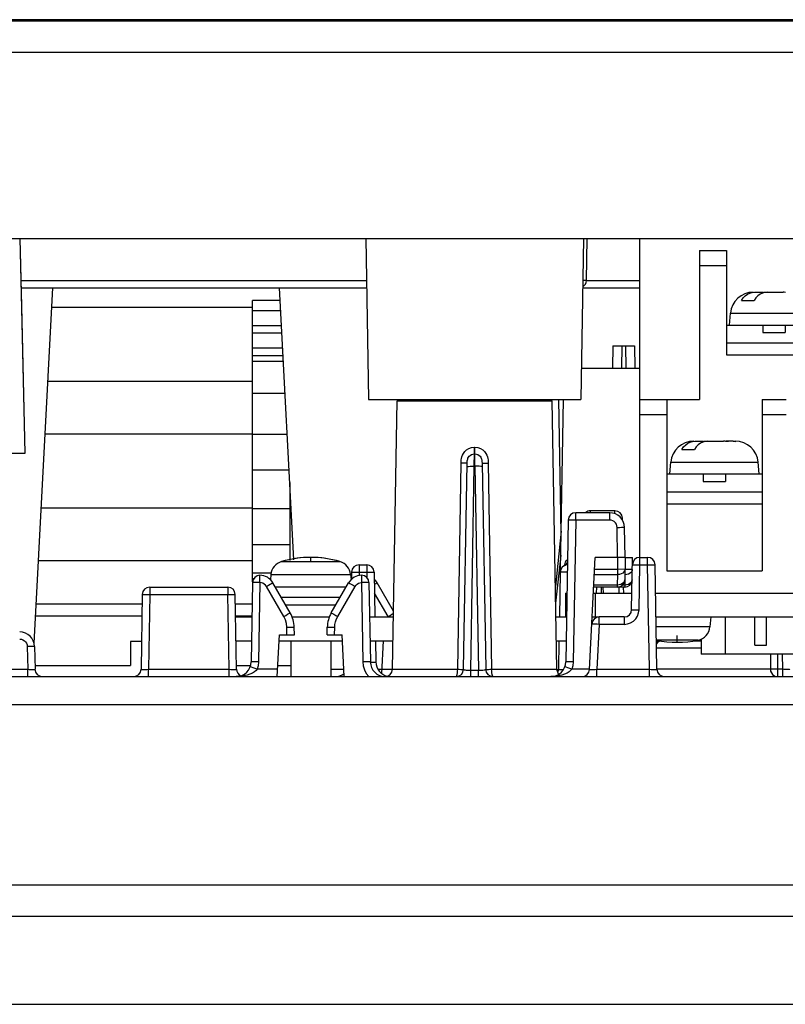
# Model space of a CAD drawing. Extents: x 26 to 410, y 32 to 287.
# Tile 6 of 47: x 82 to 92, y 82 to 96. Entities that reach past the tile are written whole.
import ezdxf

# ---------------------------------------------------------------- set-up
doc = ezdxf.new("R2010")
doc.units = 0
doc.header["$LTSCALE"] = 23.1
doc.layers.get('0').update_dxf_attribs({"linetype": 'CONTINUOUS'})
for name, color, linetype in [('ALL_AXIS', 7, 'CONTINUOUS'), ('ALL_CURVE', 7, 'CONTINUOUS'), ('ALL_FEATURES', 7, 'CONTINUOUS')]:
    doc.layers.add(name, color=color, linetype=linetype)

msp = doc.modelspace()

# ---------------------------------------------------------------- linework, layer by layer
at = {"color": 7, "linetype": 'CONTINUOUS'}
for p, q in [((85.236, 91.071), (85.236, 91.811)), ((85.608, 91.811), (85.236, 91.811)), ((85.616, 91.671), (85.236, 91.671)), ((85.626, 91.471), (85.236, 91.471)), ((85.631, 91.371), (85.236, 91.371)), ((85.642, 91.171), (85.236, 91.171)), ((85.236, 88.034), (85.236, 91.069)), ((85.647, 91.069), (85.236, 91.069)), ((85.651, 90.993), (85.236, 90.993)), ((85.674, 90.561), (85.236, 90.561)), ((85.703, 90.011), (85.236, 90.011)), ((85.728, 89.531), (85.236, 89.531)), ((85.736, 89.011), (85.236, 89.011)), ((85.736, 88.531), (85.236, 88.531)), ((85.486, 88.148), (85.236, 88.148)), ((85.249, 88.072), (85.236, 88.072)), ((85.476, 88.072), (85.463, 88.072)), ((91.579, 87.561), (91.579, 87.061)), ((91.255, 87.266), (91.255, 87.061)), ((95.693, 87.061), (91.255, 87.061))]:
    msp.add_line(p, q, dxfattribs=at)
at = {"layer": 'ALL_AXIS', "color": 7, "linetype": 'CONTINUOUS'}
for p, q in [((91.296, 95.581), (91.296, 95.561)), ((91.296, 95.581), (109.696, 95.581)), ((90.436, 88.361), (90.436, 92.641)), ((91.236, 92.481), (91.236, 92.281)), ((91.236, 92.481), (91.596, 92.481)), ((87.862, 90.481), (87.862, 90.461)), ((88.571, 90.481), (88.571, 90.461)), ((90.436, 90.481), (90.796, 90.481)), ((92.076, 90.481), (92.396, 90.481)), ((85.736, 89.368), (85.736, 88.321)), ((85.481, 88.13), (85.475, 88.062)), ((86.551, 88.13), (86.557, 88.062)), ((86.49, 87.961), (85.542, 87.961)), ((86.409, 87.821), (85.623, 87.821)), ((89.436, 87.881), (89.436, 87.561)), ((89.436, 87.881), (89.456, 87.881)), ((89.811, 87.881), (90.328, 87.881)), ((89.836, 87.881), (89.836, 87.561)), ((90.645, 87.881), (110.156, 87.881)), ((86.352, 87.721), (85.681, 87.721)), ((89.436, 87.561), (89.45, 87.561)), ((89.794, 87.561), (89.889, 87.561)), ((90.65, 87.561), (110.15, 87.561)), ((91.386, 87.561), (91.375, 87.427)), ((85.749, 87.241), (85.749, 86.761)), ((86.284, 87.241), (86.284, 86.761))]:
    msp.add_line(p, q, dxfattribs=at)
at = {"layer": 'ALL_AXIS', "color": 9, "linetype": 'CONTINUOUS'}
for p, q in [((92.096, 95.581), (92.096, 95.561)), ((92.076, 90.281), (92.396, 90.281)), ((85.624, 88.305), (86.408, 88.305)), ((85.481, 88.13), (86.551, 88.13)), ((91.375, 87.427), (90.653, 87.427)), ((91.215, 87.249), (90.657, 87.249))]:
    msp.add_line(p, q, dxfattribs=at)
at = {"layer": 'ALL_AXIS', "color": 3, "linetype": 'CONTINUOUS'}
for p, q in [((82.54, 91.721), (85.236, 91.721)), ((85.236, 90.721), (82.487, 90.721)), ((82.45, 90.021), (85.236, 90.021)), ((85.236, 89.021), (82.398, 89.021)), ((82.361, 88.321), (85.236, 88.321))]:
    msp.add_line(p, q, dxfattribs=at)
at = {"layer": 'ALL_AXIS', "color": 7, "linetype": 'CONTINUOUS'}
for centre, radius, start, end in [((86.016, 86.961), 1.4, 73.743, 106.257), ((85.68, 88.113), 0.2, 106.257, 175), ((86.352, 88.113), 0.2, 5, 73.743), ((91.175, 87.445), 0.2, 281.4927, 355), ((90.936, 88.621), 1.4, 258.5073, 281.4927)]:
    msp.add_arc(centre, radius, start, end, dxfattribs=at)
at = {"layer": 'ALL_CURVE', "color": 40, "linetype": 'CONTINUOUS'}
for p, q in [((86.016, 88.313), (86.016, 88.361)), ((90.936, 87.221), (90.936, 87.313))]:
    msp.add_line(p, q, dxfattribs=at)
for centre, radius, start, end in [((86.016, 86.961), 1.4, 75.0994, 104.9006), ((91.175, 87.445), 0.2, 281.4927, 318.9849), ((90.936, 88.621), 1.4, 258.5073, 281.4927)]:
    msp.add_arc(centre, radius, start, end, dxfattribs=at)
at = {"layer": 'ALL_FEATURES', "color": 7, "linetype": 'CONTINUOUS'}
for p, q in [((115.698, 95.561), (50.855, 95.561)), ((76.532, 95.581), (91.296, 95.581)), ((50.256, 92.641), (116.296, 92.641)), ((86.754, 92.641), (86.791, 90.481)), ((89.679, 92.641), (89.641, 90.481)), ((89.718, 92.079), (89.728, 92.641)), ((91.236, 92.481), (91.596, 92.481)), ((91.596, 92.481), (91.596, 91.081)), ((91.236, 92.281), (91.236, 90.481)), ((82.131, 91.981), (86.765, 91.981)), ((82.303, 87.209), (82.553, 91.981)), ((85.791, 88.328), (85.599, 91.981)), ((89.667, 91.981), (90.436, 91.981)), ((91.973, 91.921), (92.085, 91.921)), ((92.085, 91.921), (92.085, 91.911)), ((92.085, 91.918), (92.099, 91.92)), ((92.099, 91.92), (92.116, 91.921)), ((92.116, 91.921), (92.356, 91.921)), ((91.797, 91.811), (91.967, 91.811)), ((91.636, 91.481), (91.65, 91.639)), ((91.596, 91.481), (92.876, 91.481)), ((92.086, 91.481), (92.086, 91.381)), ((92.086, 91.381), (92.386, 91.381)), ((92.386, 91.481), (92.386, 91.381)), ((91.596, 91.241), (92.876, 91.241)), ((90.071, 91.201), (90.066, 90.901)), ((90.071, 91.201), (90.361, 91.201)), ((90.361, 91.201), (90.366, 90.901)), ((91.596, 91.081), (92.876, 91.081)), ((89.648, 90.901), (90.436, 90.901)), ((86.791, 90.481), (89.641, 90.481)), ((87.113, 86.859), (87.176, 90.461)), ((87.176, 90.461), (89.256, 90.461)), ((89.009, 90.481), (89.009, 90.461)), ((89.319, 86.859), (89.256, 90.461)), ((89.369, 88.189), (89.409, 90.481)), ((90.436, 90.481), (91.236, 90.481)), ((90.796, 90.481), (90.796, 88.181)), ((92.076, 90.481), (92.076, 88.181)), ((91.173, 89.921), (91.285, 89.921)), ((91.285, 89.921), (91.285, 89.911)), ((91.285, 89.918), (91.299, 89.92)), ((91.299, 89.92), (91.316, 89.921)), ((91.316, 89.921), (91.556, 89.921)), ((91.587, 89.921), (91.587, 89.917)), ((91.688, 89.921), (91.587, 89.921)), ((91.688, 89.919), (91.656, 89.921)), ((91.722, 89.917), (91.688, 89.919)), ((91.712, 89.921), (91.715, 89.921)), ((90.997, 89.811), (91.167, 89.811)), ((79.864, 89.761), (82.181, 89.761)), ((90.836, 89.481), (90.85, 89.639)), ((92.036, 89.481), (92.022, 89.639)), ((88.068, 86.859), (88.116, 89.625)), ((88.316, 89.625), (88.365, 86.859)), ((90.796, 89.481), (92.076, 89.481)), ((91.286, 89.481), (91.286, 89.381)), ((91.286, 89.381), (91.586, 89.381)), ((91.586, 89.481), (91.586, 89.381)), ((90.796, 89.241), (92.076, 89.241)), ((90.099, 88.987), (89.773, 88.987)), ((90.796, 89.081), (92.076, 89.081)), ((89.473, 88.862), (89.44, 86.957)), ((90.029, 88.961), (89.573, 88.961)), ((90.2, 88.863), (90.199, 88.889)), ((89.378, 88.711), (89.3, 87.975)), ((90.236, 88.361), (90.229, 88.764)), ((89.757, 86.855), (89.836, 88.361)), ((90.136, 88.361), (89.836, 88.361)), ((90.236, 88.361), (90.231, 88.059)), ((90.236, 88.361), (90.336, 88.361)), ((90.324, 87.659), (90.336, 88.361)), ((90.434, 88.361), (90.538, 88.361)), ((86.664, 88.261), (86.768, 88.261)), ((90.662, 86.859), (90.638, 88.262)), ((90.796, 88.181), (92.076, 88.181)), ((86.565, 88.162), (86.563, 88.066)), ((86.868, 88.162), (86.878, 87.561)), ((89.365, 88.162), (89.354, 87.561)), ((83.855, 87.961), (84.903, 87.961)), ((85.235, 88.022), (85.216, 86.957)), ((85.741, 87.616), (85.508, 88.021)), ((86.292, 87.616), (86.525, 88.021)), ((86.798, 88.022), (86.817, 86.957)), ((87.127, 87.64), (86.908, 88.021)), ((90.231, 87.961), (89.815, 87.961)), ((89.945, 87.881), (89.943, 87.961)), ((90.217, 87.881), (90.215, 87.96)), ((83.755, 87.862), (83.738, 86.859)), ((85.021, 86.859), (85.003, 87.862)), ((83.753, 87.731), (82.33, 87.731)), ((85.229, 87.731), (85.005, 87.731)), ((83.75, 87.571), (82.322, 87.571)), ((85.227, 87.571), (85.008, 87.571)), ((90.224, 87.561), (89.889, 87.561)), ((91.976, 87.181), (91.976, 87.561)), ((92.136, 87.181), (92.136, 87.561)), ((85.796, 87.321), (85.794, 87.423)), ((86.236, 87.321), (86.238, 87.423)), ((85.567, 86.761), (85.596, 87.321)), ((85.596, 87.321), (85.796, 87.321)), ((86.236, 87.321), (86.436, 87.321)), ((86.466, 86.761), (86.436, 87.321)), ((82.309, 87.164), (82.315, 86.859)), ((83.596, 87.231), (83.596, 86.911)), ((83.744, 87.231), (83.596, 87.231)), ((85.014, 87.241), (85.221, 87.241)), ((85.592, 87.241), (86.44, 87.241)), ((86.812, 87.241), (87.12, 87.241)), ((86.884, 87.241), (86.889, 86.957)), ((86.969, 86.803), (86.992, 87.241)), ((89.312, 87.241), (89.445, 87.241)), ((89.348, 87.241), (89.342, 86.855)), ((90.656, 87.241), (90.705, 87.241)), ((91.167, 87.241), (91.255, 87.241)), ((91.976, 87.181), (92.136, 87.181)), ((82.314, 86.911), (83.596, 86.911)), ((85.02, 86.911), (85.209, 86.911)), ((85.575, 86.911), (85.749, 86.911)), ((79.414, 86.761), (110.738, 86.761)), ((111.956, 83.961), (54.496, 83.961)), ((54.496, 82.361), (111.956, 82.361))]:
    msp.add_line(p, q, dxfattribs=at)
at = {"layer": 'ALL_FEATURES', "color": 9, "linetype": 'CONTINUOUS'}
for p, q in [((115.698, 95.141), (50.855, 95.141)), ((91.236, 92.281), (91.596, 92.281)), ((82.129, 92.079), (86.763, 92.079)), ((89.718, 92.079), (90.436, 92.079)), ((91.65, 91.639), (92.822, 91.639)), ((90.191, 91.201), (90.186, 90.901)), ((90.241, 91.201), (90.246, 90.901)), ((89.109, 90.481), (89.109, 90.461)), ((89.344, 90.481), (89.375, 88.682)), ((90.436, 90.281), (90.796, 90.281)), ((88.211, 89.587), (88.213, 89.764)), ((88.213, 89.764), (88.213, 89.843)), ((88.213, 89.843), (88.219, 89.843)), ((88.221, 89.587), (88.22, 89.764)), ((88.213, 89.75), (88.22, 89.75)), ((90.85, 89.639), (92.022, 89.639)), ((87.989, 86.859), (88.034, 89.625)), ((88.164, 86.847), (88.211, 89.587)), ((88.182, 89.587), (88.221, 89.587)), ((88.221, 89.587), (88.269, 86.847)), ((88.399, 89.625), (88.444, 86.859)), ((89.773, 88.961), (89.773, 88.987)), ((90.099, 88.947), (90.099, 88.987)), ((89.573, 88.862), (89.54, 86.957)), ((89.573, 88.862), (89.573, 88.961)), ((90.029, 88.862), (89.573, 88.862)), ((90.029, 88.862), (90.029, 88.961)), ((90.136, 88.361), (90.129, 88.764)), ((89.372, 88.391), (89.304, 87.746)), ((90.136, 88.361), (90.133, 88.202)), ((90.434, 88.262), (90.434, 88.361)), ((90.538, 88.262), (90.538, 88.361)), ((86.664, 88.261), (86.664, 88.162)), ((86.768, 88.261), (86.768, 88.162)), ((89.423, 88.251), (89.425, 88.263)), ((89.424, 88.252), (89.444, 88.265)), ((89.828, 88.202), (90.133, 88.202)), ((90.133, 88.202), (90.133, 88.131)), ((90.233, 88.2), (90.133, 88.202)), ((90.424, 87.659), (90.434, 88.262)), ((90.434, 88.262), (90.538, 88.262)), ((90.562, 86.859), (90.538, 88.262)), ((85.334, 88.022), (85.335, 88.121)), ((86.664, 88.162), (86.664, 88.117)), ((86.664, 88.162), (86.768, 88.162)), ((86.698, 88.121), (86.698, 88.022)), ((86.768, 88.162), (86.793, 88.163)), ((86.768, 88.162), (86.769, 88.09)), ((89.824, 88.131), (90.133, 88.131)), ((90.133, 88.131), (90.131, 87.99)), ((90.232, 88.059), (90.231, 87.989)), ((83.855, 87.961), (83.855, 87.862)), ((84.903, 87.961), (84.903, 87.862)), ((85.334, 88.022), (85.316, 86.957)), ((85.654, 87.568), (85.421, 87.972)), ((86.378, 87.568), (86.611, 87.972)), ((86.698, 88.022), (86.717, 86.957)), ((90.131, 87.99), (89.817, 87.99)), ((89.851, 87.961), (89.849, 87.88)), ((89.919, 87.881), (89.918, 87.961)), ((90.131, 87.99), (90.131, 87.961)), ((90.157, 87.883), (90.156, 87.961)), ((90.231, 87.989), (90.201, 87.989)), ((90.231, 87.989), (90.231, 87.961)), ((83.793, 87.863), (83.823, 87.863)), ((83.823, 87.863), (83.855, 87.862)), ((83.855, 87.862), (83.838, 86.859)), ((83.855, 87.862), (84.903, 87.862)), ((84.903, 87.862), (84.927, 87.863)), ((84.921, 86.859), (84.903, 87.862)), ((87.054, 87.568), (86.873, 87.882)), ((87.058, 87.561), (87.054, 87.568)), ((89.889, 87.462), (89.889, 87.561)), ((90.224, 87.561), (90.224, 87.462)), ((85.696, 87.321), (85.694, 87.423)), ((86.336, 87.321), (86.338, 87.423)), ((89.889, 87.462), (89.858, 86.859)), ((90.224, 87.462), (89.889, 87.462)), ((82.211, 87.164), (82.217, 86.859)), ((91.255, 87.141), (90.658, 87.141)), ((92.188, 87.061), (92.187, 86.861)), ((92.282, 87.061), (92.281, 86.859)), ((92.343, 87.061), (92.347, 86.859)), ((79.414, 86.859), (82.217, 86.859)), ((82.217, 86.761), (82.217, 86.859)), ((83.838, 86.761), (83.838, 86.859)), ((83.838, 86.859), (84.921, 86.859)), ((84.921, 86.761), (84.921, 86.859)), ((85.572, 86.859), (85.298, 86.859)), ((86.284, 86.859), (86.46, 86.859)), ((86.817, 86.956), (86.827, 86.956)), ((86.827, 86.956), (86.845, 86.956)), ((86.917, 86.859), (87.989, 86.859)), ((88.444, 86.859), (89.319, 86.859)), ((89.758, 86.859), (89.521, 86.859)), ((89.858, 86.761), (89.858, 86.859)), ((89.858, 86.859), (90.562, 86.859)), ((90.562, 86.761), (90.562, 86.859)), ((92.187, 86.861), (90.662, 86.861)), ((92.281, 86.859), (92.257, 86.859)), ((92.281, 86.859), (92.281, 86.761)), ((92.347, 86.859), (92.281, 86.859)), ((92.347, 86.859), (92.347, 86.761)), ((88.142, 86.847), (88.269, 86.847)), ((88.164, 86.761), (88.164, 86.847)), ((88.269, 86.761), (88.269, 86.847)), ((89.319, 86.855), (89.342, 86.855)), ((110.93, 86.381), (79.233, 86.381)), ((111.956, 83.541), (54.496, 83.541))]:
    msp.add_line(p, q, dxfattribs=at)
at = {"layer": 'ALL_FEATURES', "color": 3, "linetype": 'CONTINUOUS'}
for p, q in [((85.008, 87.561), (85.226, 87.561)), ((85.767, 87.561), (86.265, 87.561)), ((86.806, 87.561), (87.126, 87.561)), ((89.307, 87.561), (89.436, 87.561))]:
    msp.add_line(p, q, dxfattribs=at)
at = {"layer": 'ALL_FEATURES', "color": 9, "linetype": 'CONTINUOUS'}
for points in [[(82.112, 92.641), (82.134, 91.705), (82.156, 90.738), (82.178, 89.761)], [(89.718, 92.079), (89.713, 92.078), (89.698, 92.078), (89.674, 92.078), (89.669, 92.078)], [(88.034, 89.625), (88.034, 89.638), (88.035, 89.653), (88.037, 89.67), (88.04, 89.689), (88.045, 89.71), (88.054, 89.733), (88.066, 89.757), (88.084, 89.781), (88.108, 89.805), (88.138, 89.825), (88.175, 89.838), (88.213, 89.843)], [(88.22, 89.764), (88.219, 89.813), (88.219, 89.843)], [(88.219, 89.843), (88.258, 89.838), (88.294, 89.825), (88.325, 89.805), (88.349, 89.781), (88.366, 89.757), (88.379, 89.733), (88.387, 89.71), (88.392, 89.689), (88.396, 89.67), (88.398, 89.653), (88.399, 89.638), (88.399, 89.625)], [(88.116, 89.625), (88.116, 89.635), (88.117, 89.646), (88.118, 89.657), (88.12, 89.669), (88.123, 89.681), (88.127, 89.693), (88.134, 89.706), (88.143, 89.719), (88.156, 89.731), (88.173, 89.741), (88.192, 89.748), (88.213, 89.75)], [(88.22, 89.75), (88.24, 89.748), (88.26, 89.741), (88.276, 89.731), (88.289, 89.719), (88.299, 89.706), (88.305, 89.693), (88.31, 89.681), (88.313, 89.669), (88.314, 89.657), (88.315, 89.646), (88.316, 89.635), (88.316, 89.625)], [(88.116, 89.625), (88.112, 89.624), (88.101, 89.624), (88.083, 89.624), (88.06, 89.624), (88.034, 89.625)], [(88.115, 89.576), (88.12, 89.58), (88.134, 89.583), (88.155, 89.586), (88.182, 89.587)], [(88.317, 89.576), (88.312, 89.58), (88.299, 89.583), (88.277, 89.586), (88.251, 89.587), (88.221, 89.587)], [(88.316, 89.625), (88.32, 89.624), (88.331, 89.624), (88.349, 89.624), (88.372, 89.624), (88.399, 89.625)], [(89.573, 88.862), (89.547, 88.863), (89.523, 88.863), (89.502, 88.863), (89.486, 88.863), (89.476, 88.863), (89.473, 88.862)], [(90.129, 88.764), (90.126, 88.786), (90.119, 88.807), (90.107, 88.825), (90.091, 88.841), (90.072, 88.853), (90.051, 88.86), (90.029, 88.862)], [(90.182, 88.889), (90.188, 88.889), (90.196, 88.889), (90.199, 88.889)], [(90.129, 88.764), (90.16, 88.764), (90.188, 88.765), (90.21, 88.765), (90.224, 88.764), (90.229, 88.764)], [(89.425, 88.263), (89.436, 88.296), (89.451, 88.32), (89.464, 88.331)], [(89.444, 88.265), (89.458, 88.284), (89.463, 88.298)], [(90.233, 88.2), (90.23, 88.182), (90.22, 88.165), (90.204, 88.151), (90.183, 88.14), (90.159, 88.133), (90.133, 88.131)], [(90.333, 88.198), (90.33, 88.18), (90.32, 88.163), (90.304, 88.148), (90.283, 88.137), (90.259, 88.131), (90.233, 88.128)], [(90.333, 88.198), (90.33, 88.198), (90.32, 88.197), (90.304, 88.197), (90.283, 88.197), (90.259, 88.198), (90.233, 88.198)], [(90.335, 88.262), (90.338, 88.263), (90.348, 88.263), (90.364, 88.263), (90.385, 88.263), (90.409, 88.263), (90.434, 88.262)], [(90.538, 88.262), (90.564, 88.263), (90.588, 88.263), (90.608, 88.263), (90.624, 88.263), (90.634, 88.263), (90.638, 88.262)], [(86.565, 88.162), (86.565, 88.162), (86.568, 88.163), (86.572, 88.163), (86.58, 88.163), (86.59, 88.163), (86.602, 88.163), (86.616, 88.163)], [(86.616, 88.163), (86.648, 88.163), (86.664, 88.162)], [(86.793, 88.163), (86.821, 88.163), (86.834, 88.163), (86.846, 88.163), (86.855, 88.163), (86.862, 88.163), (86.867, 88.163), (86.868, 88.162)], [(89.461, 88.162), (89.439, 88.163), (89.415, 88.163), (89.394, 88.163), (89.378, 88.163), (89.368, 88.163), (89.365, 88.162)], [(90.231, 88.059), (90.227, 88.041), (90.217, 88.024), (90.201, 88.01), (90.181, 87.999), (90.157, 87.992), (90.131, 87.99)], [(90.331, 88.059), (90.327, 88.041), (90.317, 88.024), (90.301, 88.009), (90.281, 87.998), (90.257, 87.991), (90.231, 87.989)], [(85.334, 88.022), (85.309, 88.023), (85.284, 88.023), (85.264, 88.023), (85.248, 88.023), (85.238, 88.023), (85.235, 88.022)], [(85.421, 87.972), (85.409, 87.989), (85.393, 88.003), (85.375, 88.014), (85.355, 88.02), (85.334, 88.022)], [(85.421, 87.972), (85.448, 87.988), (85.472, 88.001), (85.491, 88.012), (85.503, 88.019), (85.508, 88.021)], [(86.525, 88.021), (86.529, 88.019), (86.542, 88.012), (86.561, 88.001), (86.585, 87.988), (86.611, 87.972)], [(86.611, 87.972), (86.624, 87.989), (86.639, 88.003), (86.657, 88.014), (86.677, 88.02), (86.698, 88.022)], [(86.798, 88.022), (86.795, 88.023), (86.785, 88.023), (86.769, 88.023), (86.748, 88.023), (86.724, 88.023), (86.698, 88.022)], [(86.871, 88.001), (86.872, 88.001), (86.891, 88.012), (86.903, 88.019), (86.908, 88.021)], [(83.755, 87.862), (83.756, 87.862), (83.759, 87.863), (83.763, 87.863), (83.771, 87.863), (83.781, 87.863), (83.793, 87.863)], [(84.927, 87.863), (84.953, 87.863), (84.967, 87.863), (84.979, 87.863), (84.989, 87.863), (84.997, 87.863), (85.001, 87.863), (85.003, 87.862)], [(90.224, 87.462), (90.268, 87.467), (90.31, 87.482), (90.347, 87.505), (90.379, 87.536), (90.403, 87.573), (90.418, 87.615), (90.424, 87.659)], [(90.324, 87.659), (90.329, 87.659), (90.343, 87.659), (90.365, 87.659), (90.393, 87.659), (90.424, 87.659)], [(85.654, 87.568), (85.681, 87.583), (85.705, 87.597), (85.724, 87.608), (85.736, 87.614), (85.741, 87.616)], [(85.694, 87.423), (85.689, 87.474), (85.676, 87.522), (85.654, 87.568)], [(86.292, 87.616), (86.296, 87.614), (86.308, 87.608), (86.327, 87.597), (86.352, 87.583), (86.378, 87.568)], [(86.338, 87.423), (86.341, 87.461), (86.349, 87.498), (86.361, 87.534), (86.378, 87.568)], [(87.054, 87.568), (87.081, 87.583), (87.105, 87.597), (87.124, 87.608), (87.126, 87.609)], [(85.694, 87.423), (85.725, 87.424), (85.753, 87.424), (85.775, 87.424), (85.79, 87.424), (85.794, 87.423)], [(86.238, 87.423), (86.243, 87.424), (86.257, 87.424), (86.279, 87.424), (86.307, 87.424), (86.338, 87.423)], [(89.889, 87.462), (89.863, 87.464), (89.839, 87.465), (89.818, 87.465), (89.803, 87.466), (89.793, 87.466), (89.789, 87.466)], [(82.109, 87.264), (82.132, 87.262), (82.153, 87.254), (82.172, 87.242), (82.188, 87.227), (82.201, 87.208), (82.208, 87.186), (82.211, 87.164)], [(82.309, 87.164), (82.304, 87.164), (82.29, 87.165), (82.269, 87.165), (82.241, 87.164), (82.211, 87.164)], [(82.217, 86.859), (82.238, 86.858), (82.259, 86.858), (82.278, 86.858), (82.293, 86.858), (82.305, 86.858), (82.312, 86.858), (82.315, 86.859)], [(83.738, 86.859), (83.74, 86.858), (83.748, 86.858), (83.76, 86.858), (83.776, 86.858), (83.794, 86.858), (83.816, 86.858), (83.838, 86.859)], [(84.921, 86.859), (84.943, 86.858), (84.964, 86.858), (84.983, 86.858), (84.999, 86.858), (85.011, 86.858), (85.018, 86.858), (85.021, 86.859)], [(85.298, 86.859), (85.282, 86.841), (85.26, 86.823), (85.233, 86.807), (85.2, 86.792), (85.163, 86.78), (85.119, 86.77), (85.071, 86.763), (85.016, 86.761)], [(85.298, 86.859), (85.269, 86.869), (85.243, 86.879), (85.222, 86.886), (85.208, 86.89), (85.204, 86.892)], [(85.316, 86.957), (85.285, 86.958), (85.257, 86.958), (85.235, 86.958), (85.221, 86.958), (85.216, 86.957)], [(85.316, 86.957), (85.311, 86.907), (85.298, 86.859)], [(86.817, 86.957), (86.812, 86.958), (86.797, 86.958), (86.775, 86.958), (86.747, 86.958), (86.717, 86.957)], [(86.717, 86.957), (86.722, 86.903), (86.738, 86.852), (86.762, 86.804), (86.794, 86.761)], [(86.845, 86.956), (86.86, 86.956), (86.872, 86.956), (86.881, 86.956), (86.887, 86.956), (86.889, 86.957)], [(87.968, 86.761), (87.973, 86.764), (87.978, 86.774), (87.982, 86.789), (87.986, 86.81), (87.988, 86.833), (87.989, 86.859)], [(87.989, 86.859), (88.01, 86.859), (88.029, 86.858), (88.046, 86.858), (88.058, 86.858), (88.065, 86.859), (88.068, 86.859)], [(88.068, 86.859), (88.07, 86.856), (88.077, 86.853), (88.089, 86.851), (88.104, 86.849), (88.122, 86.848), (88.142, 86.847)], [(88.269, 86.847), (88.29, 86.847), (88.31, 86.848), (88.328, 86.849), (88.344, 86.851), (88.355, 86.853), (88.362, 86.856), (88.365, 86.859)], [(88.365, 86.859), (88.367, 86.859), (88.375, 86.858), (88.387, 86.858), (88.403, 86.858), (88.422, 86.859), (88.444, 86.859)], [(88.464, 86.761), (88.459, 86.764), (88.454, 86.774), (88.45, 86.789), (88.447, 86.81), (88.445, 86.833), (88.444, 86.859)], [(89.521, 86.859), (89.505, 86.841), (89.484, 86.823), (89.457, 86.807), (89.424, 86.792), (89.386, 86.78), (89.343, 86.77), (89.294, 86.763), (89.24, 86.761)], [(89.521, 86.859), (89.492, 86.869), (89.466, 86.879), (89.446, 86.886), (89.432, 86.89), (89.427, 86.892)], [(89.54, 86.957), (89.509, 86.958), (89.481, 86.958), (89.459, 86.958), (89.445, 86.958), (89.44, 86.957)], [(89.54, 86.957), (89.535, 86.907), (89.521, 86.859)], [(89.757, 86.855), (89.76, 86.855), (89.767, 86.855), (89.779, 86.855), (89.795, 86.856), (89.814, 86.857), (89.835, 86.858), (89.858, 86.859)], [(90.562, 86.859), (90.585, 86.858), (90.606, 86.858), (90.625, 86.858), (90.641, 86.858), (90.653, 86.858), (90.66, 86.858), (90.662, 86.859)], [(92.187, 86.861), (92.19, 86.835), (92.2, 86.811), (92.215, 86.79), (92.234, 86.774), (92.257, 86.764), (92.281, 86.761)], [(92.257, 86.859), (92.231, 86.859), (92.217, 86.86), (92.205, 86.86), (92.195, 86.86), (92.187, 86.861)], [(92.447, 86.859), (92.444, 86.858), (92.437, 86.858), (92.425, 86.858), (92.409, 86.858), (92.39, 86.858), (92.369, 86.858), (92.347, 86.859)], [(89.342, 86.855), (89.344, 86.855), (89.352, 86.854), (89.363, 86.854), (89.379, 86.854), (89.398, 86.854), (89.409, 86.854)]]:
    msp.add_lwpolyline(points, dxfattribs=at)
at = {"layer": 'ALL_FEATURES', "color": 7, "linetype": 'CONTINUOUS'}
for points in [[(82.181, 89.761), (82.159, 90.746), (82.137, 91.734), (82.116, 92.641)], [(91.797, 91.811), (91.822, 91.845), (91.85, 91.874), (91.88, 91.895), (91.911, 91.909), (91.942, 91.918), (91.973, 91.921)], [(92.143, 91.921), (92.112, 91.918), (92.08, 91.909), (92.049, 91.894), (92.019, 91.873), (91.991, 91.844), (91.967, 91.811)], [(92.39, 91.917), (92.373, 91.92), (92.356, 91.921)], [(90.997, 89.811), (91.022, 89.845), (91.05, 89.874), (91.08, 89.895), (91.111, 89.909), (91.142, 89.918), (91.173, 89.921)], [(91.343, 89.921), (91.312, 89.918), (91.28, 89.909), (91.249, 89.894), (91.219, 89.873), (91.191, 89.844), (91.167, 89.811)], [(91.59, 89.917), (91.573, 89.92), (91.556, 89.921)], [(91.656, 89.921), (91.623, 89.919), (91.59, 89.917)], [(91.688, 89.921), (91.705, 89.92), (91.722, 89.917)], [(90.236, 88.361), (90.231, 88.361), (90.217, 88.361), (90.195, 88.361), (90.167, 88.361), (90.136, 88.361)], [(89.436, 88.26), (89.436, 88.26), (89.431, 88.256), (89.424, 88.252)]]:
    msp.add_lwpolyline(points, dxfattribs=at)
for centre, radius, start, end in [((89.618, 92.081), 0.1, 299.7607, 359), ((91.957, 91.613), 0.308, 90, 175), ((91.157, 89.613), 0.308, 90, 175), ((91.715, 89.613), 0.308, 5, 90), ((89.773, 88.887), 0.1, 89.9983, 132.1822), ((90.099, 88.887), 0.1, 1, 89.9984), ((89.573, 88.861), 0.1, 90, 179), ((90.029, 88.761), 0.2, 1.0059, 90), ((90.434, 88.261), 0.1, 90, 178.9987), ((90.538, 88.261), 0.1, 1.0013, 90), ((86.664, 88.161), 0.1, 90, 179), ((86.768, 88.161), 0.1, 1, 90), ((89.464, 88.161), 0.1, 91.2119, 179), ((85.334, 88.021), 0.1, 89.9748, 179), ((85.334, 87.921), 0.2, 30.0052, 89.9748), ((86.698, 87.921), 0.2, 90.0252, 149.9859), ((86.698, 88.021), 0.1, 1, 90.0252), ((86.734, 87.921), 0.2, 30.0052, 47.1605), ((90.131, 88.061), 0.1, 270, 359), ((90.231, 88.061), 0.1, 270, 359), ((83.855, 87.861), 0.1, 90, 179), ((84.903, 87.861), 0.1, 1, 90), ((90.224, 87.661), 0.1, 269.9983, 359.0017), ((85.394, 87.416), 0.4, 1, 30), ((86.638, 87.416), 0.4, 150, 179), ((89.889, 87.461), 0.1, 90, 177), ((82.109, 87.161), 0.2, 1.0178, 90), ((90.736, 87.141), 0.1, 99.845, 143.5666), ((82.414, 86.861), 0.1, 181, 270), ((83.638, 86.861), 0.1, 270, 359), ((85.016, 86.961), 0.2, 270, 359), ((85.121, 86.861), 0.1, 181, 244.8556), ((87.016, 86.961), 0.2, 181.0037, 269.9914), ((87.089, 86.961), 0.2, 181, 257.2266), ((87.013, 86.861), 0.1, 271.7672, 359), ((87.968, 86.861), 0.1, 270, 359), ((88.464, 86.861), 0.1, 181, 270), ((89.24, 86.961), 0.2, 270, 358.9966), ((89.419, 86.861), 0.1, 181, 223.3323), ((90.762, 86.861), 0.1, 181, 270), ((86.343, 86.961), 0.2, 269.9999, 307.1852), ((89.246, 86.857), 0.096, 333.8119, 359), ((89.657, 86.861), 0.1, 270, 357)]:
    msp.add_arc(centre, radius, start, end, dxfattribs=at)

doc.saveas('drawing.dxf')
